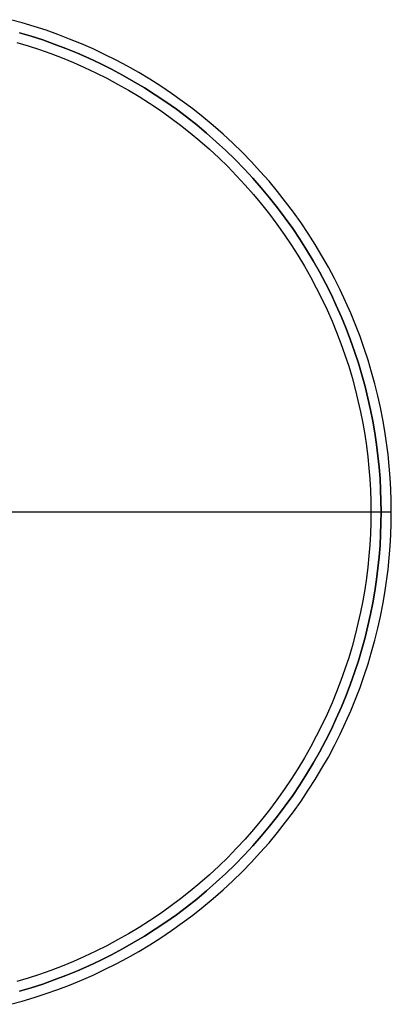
# Model space of a CAD drawing. Header units: millimetres. Extents: x 462 to 1862, y -2207 to -807.
# Tile 10 of 10: x 1351 to 1862, y -2185 to -830. Entities that reach past the tile are written whole.
import ezdxf

# ---------------------------------------------------------------- set-up
doc = ezdxf.new("R2010")
doc.units = ezdxf.units.MM
doc.layers.add('SISTEMA DE SUJECIÓN', color=7, linetype='Continuous')

msp = doc.modelspace()

# ---------------------------------------------------------------- linework, layer by layer
at = {"layer": 'SISTEMA DE SUJECIÓN'}
for points in [[(1338.2, -2184.8), (1354.5, -2180.4), (1370.8, -2175.5), (1387.1, -2170.2), (1403.4, -2164.4), (1419.6, -2158.3), (1435.7, -2151.6), (1451.7, -2144.6), (1467.6, -2137.1), (1483.4, -2129.2), (1499, -2120.9), (1514.5, -2112.1), (1529.8, -2102.9), (1544.9, -2093.3), (1559.8, -2083.3), (1574.5, -2072.9), (1588.9, -2062.1), (1603.1, -2050.9), (1617, -2039.3), (1630.6, -2027.3), (1643.9, -2015), (1656.9, -2002.4), (1669.5, -1989.4), (1681.8, -1976.1), (1693.8, -1962.5), (1705.3, -1948.6), (1716.5, -1934.4), (1727.4, -1920), (1737.8, -1905.3), (1747.8, -1890.4), (1757.4, -1875.3), (1766.6, -1860), (1775.4, -1844.6), (1783.7, -1828.9), (1791.6, -1813.1), (1799.1, -1797.2), (1806.1, -1781.2), (1812.7, -1765.1), (1818.9, -1748.9), (1824.7, -1732.6), (1830, -1716.3), (1834.9, -1700), (1839.3, -1683.7), (1843.4, -1667.4), (1847, -1651), (1850.2, -1634.8), (1853, -1618.6), (1855.4, -1602.4), (1857.4, -1586.3), (1859.1, -1570.3), (1860.3, -1554.4), (1861.2, -1538.6), (1861.7, -1522.9), (1861.9, -1507.4), (1861.7, -1491.9), (1861.2, -1476.2), (1860.3, -1460.4), (1859.1, -1444.5), (1857.4, -1428.5), (1855.4, -1412.4), (1853, -1396.3), (1850.2, -1380), (1847, -1363.8), (1843.4, -1347.4), (1839.3, -1331.1), (1834.9, -1314.8), (1830, -1298.5), (1824.7, -1282.2), (1818.9, -1265.9), (1812.7, -1249.7), (1806.1, -1233.6), (1799.1, -1217.6), (1791.6, -1201.7), (1783.7, -1185.9), (1775.4, -1170.3), (1766.6, -1154.8), (1757.4, -1139.5), (1747.8, -1124.4), (1737.8, -1109.5), (1727.4, -1094.8), (1716.5, -1080.4), (1705.3, -1066.2), (1693.8, -1052.3), (1681.8, -1038.7), (1669.5, -1025.4), (1656.9, -1012.4), (1643.9, -999.8), (1630.6, -987.5), (1617, -975.5), (1603.1, -964), (1588.9, -952.8), (1574.5, -941.9), (1559.8, -931.5), (1544.9, -921.5), (1529.8, -911.9), (1514.5, -902.7), (1499, -893.9), (1483.4, -885.6), (1467.6, -877.7), (1451.7, -870.2), (1435.7, -863.2), (1419.6, -856.6), (1403.4, -850.4), (1387.1, -844.6), (1370.8, -839.3), (1354.5, -834.4), (1338.2, -830)], [(1338.2, -2184.8), (1354.5, -2180.4), (1370.8, -2175.5), (1387.1, -2170.2), (1403.4, -2164.4), (1419.6, -2158.3), (1435.7, -2151.6), (1451.7, -2144.6), (1467.6, -2137.1), (1483.4, -2129.2), (1499, -2120.9), (1514.5, -2112.1), (1529.8, -2102.9), (1544.9, -2093.3), (1559.8, -2083.3), (1574.5, -2072.9), (1588.9, -2062.1), (1603.1, -2050.9), (1617, -2039.3), (1630.6, -2027.3), (1643.9, -2015), (1656.9, -2002.4), (1669.5, -1989.4), (1681.8, -1976.1), (1693.8, -1962.5), (1705.3, -1948.6), (1716.5, -1934.4), (1727.4, -1920), (1737.8, -1905.3), (1747.8, -1890.4), (1757.4, -1875.3), (1766.6, -1860), (1775.4, -1844.6), (1783.7, -1828.9), (1791.6, -1813.1), (1799.1, -1797.2), (1806.1, -1781.2), (1812.7, -1765.1), (1818.9, -1748.9), (1824.7, -1732.6), (1830, -1716.3), (1834.9, -1700), (1839.3, -1683.7), (1843.4, -1667.4), (1847, -1651), (1850.2, -1634.8), (1853, -1618.6), (1855.4, -1602.4), (1857.4, -1586.3), (1859.1, -1570.3), (1860.3, -1554.4), (1861.2, -1538.6), (1861.7, -1522.9), (1861.9, -1507.4), (1861.7, -1491.9), (1861.2, -1476.2), (1860.3, -1460.4), (1859.1, -1444.5), (1857.4, -1428.5), (1855.4, -1412.4), (1853, -1396.3), (1850.2, -1380), (1847, -1363.8), (1843.4, -1347.4), (1839.3, -1331.1), (1834.9, -1314.8), (1830, -1298.5), (1824.7, -1282.2), (1818.9, -1265.9), (1812.7, -1249.7), (1806.1, -1233.6), (1799.1, -1217.6), (1791.6, -1201.7), (1783.7, -1185.9), (1775.4, -1170.3), (1766.6, -1154.8), (1757.4, -1139.5), (1747.8, -1124.4), (1737.8, -1109.5), (1727.4, -1094.8), (1716.5, -1080.4), (1705.3, -1066.2), (1693.8, -1052.3), (1681.8, -1038.7), (1669.5, -1025.4), (1656.9, -1012.4), (1643.9, -999.8), (1630.6, -987.5), (1617, -975.5), (1603.1, -964), (1588.9, -952.8), (1574.5, -941.9), (1559.8, -931.5), (1544.9, -921.5), (1529.8, -911.9), (1514.5, -902.7), (1499, -893.9), (1483.4, -885.6), (1467.6, -877.7), (1451.7, -870.2), (1435.7, -863.2), (1419.6, -856.6), (1403.4, -850.4), (1387.1, -844.6), (1370.8, -839.3), (1354.5, -834.4), (1338.2, -830)], [(1338.2, -2184.8), (1354.5, -2180.4), (1370.8, -2175.5), (1387.1, -2170.2), (1403.4, -2164.4), (1419.6, -2158.3), (1435.7, -2151.6), (1451.7, -2144.6), (1467.6, -2137.1), (1483.4, -2129.2), (1499, -2120.9), (1514.5, -2112.1), (1529.8, -2102.9), (1544.9, -2093.3), (1559.8, -2083.3), (1574.5, -2072.9), (1588.9, -2062.1), (1603.1, -2050.9), (1617, -2039.3), (1630.6, -2027.3), (1643.9, -2015), (1656.9, -2002.4), (1669.5, -1989.4), (1681.8, -1976.1), (1693.8, -1962.5), (1705.3, -1948.6), (1716.5, -1934.4), (1727.4, -1920), (1737.8, -1905.3), (1747.8, -1890.4), (1757.4, -1875.3), (1766.6, -1860), (1775.4, -1844.6), (1783.7, -1828.9), (1791.6, -1813.1), (1799.1, -1797.2), (1806.1, -1781.2), (1812.7, -1765.1), (1818.9, -1748.9), (1824.7, -1732.6), (1830, -1716.3), (1834.9, -1700), (1839.3, -1683.7), (1843.4, -1667.4), (1847, -1651), (1850.2, -1634.8), (1853, -1618.6), (1855.4, -1602.4), (1857.4, -1586.3), (1859.1, -1570.3), (1860.3, -1554.4), (1861.2, -1538.6), (1861.7, -1522.9), (1861.9, -1507.4), (1861.7, -1491.9), (1861.2, -1476.2), (1860.3, -1460.4), (1859.1, -1444.5), (1857.4, -1428.5), (1855.4, -1412.4), (1853, -1396.3), (1850.2, -1380), (1847, -1363.8), (1843.4, -1347.4), (1839.3, -1331.1), (1834.9, -1314.8), (1830, -1298.5), (1824.7, -1282.2), (1818.9, -1265.9), (1812.7, -1249.7), (1806.1, -1233.6), (1799.1, -1217.6), (1791.6, -1201.7), (1783.7, -1185.9), (1775.4, -1170.3), (1766.6, -1154.8), (1757.4, -1139.5), (1747.8, -1124.4), (1737.8, -1109.5), (1727.4, -1094.8), (1716.5, -1080.4), (1705.3, -1066.2), (1693.8, -1052.3), (1681.8, -1038.7), (1669.5, -1025.4), (1656.9, -1012.4), (1643.9, -999.8), (1630.6, -987.5), (1617, -975.5), (1603.1, -964), (1588.9, -952.8), (1574.5, -941.9), (1559.8, -931.5), (1544.9, -921.5), (1529.8, -911.9), (1514.5, -902.7), (1499, -893.9), (1483.4, -885.6), (1467.6, -877.7), (1451.7, -870.2), (1435.7, -863.2), (1419.6, -856.6), (1403.4, -850.4), (1387.1, -844.6), (1370.8, -839.3), (1354.5, -834.4), (1338.2, -830)], [(1350.7, -847.9), (1366.6, -852.7), (1382.6, -857.9), (1398.5, -863.5), (1414.4, -869.6), (1430.2, -876), (1445.9, -883), (1461.5, -890.3), (1477, -898), (1492.3, -906.2), (1507.5, -914.8), (1522.5, -923.8), (1537.3, -933.2), (1551.9, -943), (1566.3, -953.2), (1580.4, -963.8), (1594.3, -974.8), (1607.9, -986.2), (1621.2, -997.9), (1634.3, -1009.9), (1647, -1022.3), (1659.4, -1035), (1671.4, -1048.1), (1683.1, -1061.4), (1694.5, -1075), (1705.5, -1088.9), (1716.1, -1103), (1726.3, -1117.4), (1736.1, -1132), (1745.5, -1146.8), (1754.5, -1161.8), (1763.1, -1177), (1771.3, -1192.3), (1779, -1207.8), (1786.3, -1223.4), (1793.3, -1239.1), (1799.7, -1254.9), (1805.8, -1270.8), (1811.4, -1286.7), (1816.6, -1302.7), (1821.4, -1318.6), (1825.8, -1334.6), (1829.7, -1350.6), (1833.3, -1366.6), (1836.4, -1382.6), (1839.2, -1398.5), (1841.6, -1414.3), (1843.5, -1430.1), (1845.1, -1445.8), (1846.4, -1461.3), (1847.2, -1476.8), (1847.7, -1492.2), (1847.9, -1507.4), (1847.7, -1522.6), (1847.2, -1538), (1846.4, -1553.5), (1845.1, -1569), (1843.5, -1584.7), (1841.6, -1600.5), (1839.2, -1616.3), (1836.4, -1632.2), (1833.3, -1648.2), (1829.7, -1664.2), (1825.8, -1680.2), (1821.4, -1696.2), (1816.6, -1712.2), (1811.4, -1728.1), (1805.8, -1744), (1799.7, -1759.9), (1793.3, -1775.7), (1786.3, -1791.4), (1779, -1807), (1771.3, -1822.5), (1763.1, -1837.8), (1754.5, -1853), (1745.5, -1868), (1736.1, -1882.8), (1726.3, -1897.4), (1716.1, -1911.8), (1705.5, -1925.9), (1694.5, -1939.8), (1683.1, -1953.4), (1671.4, -1966.7), (1659.4, -1979.8), (1647, -1992.5), (1634.3, -2004.9), (1621.2, -2016.9), (1607.9, -2028.6), (1594.3, -2040), (1580.4, -2051), (1566.3, -2061.6), (1551.9, -2071.8), (1537.3, -2081.6), (1522.5, -2091), (1507.5, -2100), (1492.3, -2108.6), (1477, -2116.8), (1461.5, -2124.5), (1445.9, -2131.9), (1430.2, -2138.8), (1414.4, -2145.2), (1398.5, -2151.3), (1382.6, -2156.9), (1366.6, -2162.1), (1350.7, -2166.9)], [(1350.7, -2166.9), (1366.6, -2162.1), (1382.6, -2156.9), (1398.5, -2151.3), (1414.4, -2145.2), (1430.2, -2138.8), (1445.9, -2131.9), (1461.5, -2124.5), (1477, -2116.8), (1492.3, -2108.6), (1507.5, -2100), (1522.5, -2091), (1537.3, -2081.6), (1551.9, -2071.8), (1566.3, -2061.6), (1580.4, -2051), (1594.3, -2040), (1607.9, -2028.6), (1621.2, -2016.9), (1634.3, -2004.9), (1647, -1992.5), (1659.4, -1979.8), (1671.4, -1966.7), (1683.1, -1953.4), (1694.5, -1939.8), (1705.5, -1925.9), (1716.1, -1911.8), (1726.3, -1897.4), (1736.1, -1882.8), (1745.5, -1868), (1754.5, -1853), (1763.1, -1837.8), (1771.3, -1822.5), (1779, -1807), (1786.3, -1791.4), (1793.3, -1775.7), (1799.7, -1759.9), (1805.8, -1744), (1811.4, -1728.1), (1816.6, -1712.2), (1821.4, -1696.2), (1825.8, -1680.2), (1829.7, -1664.2), (1833.3, -1648.2), (1836.4, -1632.2), (1839.2, -1616.3), (1841.6, -1600.5), (1843.5, -1584.7), (1845.1, -1569), (1846.4, -1553.5), (1847.2, -1538), (1847.7, -1522.6), (1847.9, -1507.4), (1847.7, -1492.2), (1847.2, -1476.8), (1846.4, -1461.3), (1845.1, -1445.8), (1843.5, -1430.1), (1841.6, -1414.3), (1839.2, -1398.5), (1836.4, -1382.6), (1833.3, -1366.6), (1829.7, -1350.6), (1825.8, -1334.6), (1821.4, -1318.6), (1816.6, -1302.7), (1811.4, -1286.7), (1805.8, -1270.8), (1799.7, -1254.9), (1793.3, -1239.1), (1786.3, -1223.4), (1779, -1207.8), (1771.3, -1192.3), (1763.1, -1177), (1754.5, -1161.8), (1745.5, -1146.8), (1736.1, -1132), (1726.3, -1117.4), (1716.1, -1103), (1705.5, -1088.9), (1694.5, -1075), (1683.1, -1061.4), (1671.4, -1048.1), (1659.4, -1035), (1647, -1022.3), (1634.3, -1009.9), (1621.2, -997.9), (1607.9, -986.2), (1594.3, -974.8), (1580.4, -963.8), (1566.3, -953.2), (1551.9, -943), (1537.3, -933.2), (1522.5, -923.8), (1507.5, -914.8), (1492.3, -906.2), (1477, -898), (1461.5, -890.3), (1445.9, -883), (1430.2, -876), (1414.4, -869.6), (1398.5, -863.5), (1382.6, -857.9), (1366.6, -852.7), (1350.7, -847.9)], [(1350.7, -847.9), (1366.6, -852.7), (1382.6, -857.9), (1398.5, -863.5), (1414.4, -869.6), (1430.2, -876), (1445.9, -883), (1461.5, -890.3), (1477, -898), (1492.3, -906.2), (1507.5, -914.8), (1522.5, -923.8), (1537.3, -933.2), (1551.9, -943), (1566.3, -953.2), (1580.4, -963.8), (1594.3, -974.8), (1607.9, -986.2), (1621.2, -997.9), (1634.3, -1009.9), (1647, -1022.3), (1659.4, -1035), (1671.4, -1048.1), (1683.1, -1061.4), (1694.5, -1075), (1705.5, -1088.9), (1716.1, -1103), (1726.3, -1117.4), (1736.1, -1132), (1745.5, -1146.8), (1754.5, -1161.8), (1763.1, -1177), (1771.3, -1192.3), (1779, -1207.8), (1786.3, -1223.4), (1793.3, -1239.1), (1799.7, -1254.9), (1805.8, -1270.8), (1811.4, -1286.7), (1816.6, -1302.7), (1821.4, -1318.6), (1825.8, -1334.6), (1829.7, -1350.6), (1833.3, -1366.6), (1836.4, -1382.6), (1839.2, -1398.5), (1841.6, -1414.3), (1843.5, -1430.1), (1845.1, -1445.8), (1846.4, -1461.3), (1847.2, -1476.8), (1847.7, -1492.2), (1847.9, -1507.4), (1847.7, -1522.6), (1847.2, -1538), (1846.4, -1553.5), (1845.1, -1569), (1843.5, -1584.7), (1841.6, -1600.5), (1839.2, -1616.3), (1836.4, -1632.2), (1833.3, -1648.2), (1829.7, -1664.2), (1825.8, -1680.2), (1821.4, -1696.2), (1816.6, -1712.2), (1811.4, -1728.1), (1805.8, -1744), (1799.7, -1759.9), (1793.3, -1775.7), (1786.3, -1791.4), (1779, -1807), (1771.3, -1822.5), (1763.1, -1837.8), (1754.5, -1853), (1745.5, -1868), (1736.1, -1882.8), (1726.3, -1897.4), (1716.1, -1911.8), (1705.5, -1925.9), (1694.5, -1939.8), (1683.1, -1953.4), (1671.4, -1966.7), (1659.4, -1979.8), (1647, -1992.5), (1634.3, -2004.9), (1621.2, -2016.9), (1607.9, -2028.6), (1594.3, -2040), (1580.4, -2051), (1566.3, -2061.6), (1551.9, -2071.8), (1537.3, -2081.6), (1522.5, -2091), (1507.5, -2100), (1492.3, -2108.6), (1477, -2116.8), (1461.5, -2124.5), (1445.9, -2131.9), (1430.2, -2138.8), (1414.4, -2145.2), (1398.5, -2151.3), (1382.6, -2156.9), (1366.6, -2162.1), (1350.7, -2166.9)], [(1346.8, -861.3), (1362.5, -866), (1378.1, -871.1), (1393.7, -876.7), (1409.3, -882.6), (1424.7, -888.9), (1440.1, -895.7), (1455.4, -902.9), (1470.5, -910.5), (1485.6, -918.5), (1500.4, -926.9), (1515.1, -935.7), (1529.6, -944.9), (1543.9, -954.6), (1558, -964.6), (1571.9, -974.9), (1585.5, -985.7), (1598.8, -996.8), (1611.9, -1008.3), (1624.6, -1020.1), (1637.1, -1032.2), (1649.2, -1044.7), (1661, -1057.5), (1672.5, -1070.5), (1683.6, -1083.8), (1694.4, -1097.4), (1704.7, -1111.3), (1714.7, -1125.4), (1724.4, -1139.7), (1733.6, -1154.2), (1742.4, -1168.9), (1750.8, -1183.7), (1758.8, -1198.8), (1766.4, -1213.9), (1773.6, -1229.2), (1780.4, -1244.6), (1786.7, -1260), (1792.6, -1275.6), (1798.2, -1291.2), (1803.3, -1306.8), (1808, -1322.5), (1812.2, -1338.2), (1816.1, -1353.8), (1819.6, -1369.5), (1822.7, -1385.1), (1825.4, -1400.7), (1827.7, -1416.2), (1829.6, -1431.7), (1831.2, -1447), (1832.4, -1462.3), (1833.2, -1477.4), (1833.7, -1492.5), (1833.9, -1507.4), (1833.7, -1522.3), (1833.2, -1537.4), (1832.4, -1552.5), (1831.2, -1567.8), (1829.6, -1583.1), (1827.7, -1598.6), (1825.4, -1614.1), (1822.7, -1629.7), (1819.6, -1645.3), (1816.1, -1661), (1812.2, -1676.6), (1808, -1692.3), (1803.3, -1708), (1798.2, -1723.6), (1792.6, -1739.2), (1786.7, -1754.8), (1780.4, -1770.2), (1773.6, -1785.6), (1766.4, -1800.9), (1758.8, -1816), (1750.8, -1831.1), (1742.4, -1845.9), (1733.6, -1860.6), (1724.4, -1875.1), (1714.7, -1889.4), (1704.7, -1903.5), (1694.4, -1917.4), (1683.6, -1931), (1672.5, -1944.3), (1661, -1957.4), (1649.2, -1970.1), (1637.1, -1982.6), (1624.6, -1994.7), (1611.9, -2006.5), (1598.8, -2018), (1585.5, -2029.1), (1571.9, -2039.9), (1558, -2050.2), (1543.9, -2060.2), (1529.6, -2069.9), (1515.1, -2079.1), (1500.4, -2087.9), (1485.6, -2096.3), (1470.5, -2104.3), (1455.4, -2111.9), (1440.1, -2119.1), (1424.7, -2125.9), (1409.3, -2132.2), (1393.7, -2138.2), (1378.1, -2143.7), (1362.5, -2148.8), (1346.8, -2153.5)], [(1346.8, -861.3), (1362.5, -866), (1378.1, -871.1), (1393.7, -876.7), (1409.3, -882.6), (1424.7, -888.9), (1440.1, -895.7), (1455.4, -902.9), (1470.5, -910.5), (1485.6, -918.5), (1500.4, -926.9), (1515.1, -935.7), (1529.6, -944.9), (1543.9, -954.6), (1558, -964.6), (1571.9, -974.9), (1585.5, -985.7), (1598.8, -996.8), (1611.9, -1008.3), (1624.6, -1020.1), (1637.1, -1032.2), (1649.2, -1044.7), (1661, -1057.5), (1672.5, -1070.5), (1683.6, -1083.8), (1694.4, -1097.4), (1704.7, -1111.3), (1714.7, -1125.4), (1724.4, -1139.7), (1733.6, -1154.2), (1742.4, -1168.9), (1750.8, -1183.7), (1758.8, -1198.8), (1766.4, -1213.9), (1773.6, -1229.2), (1780.4, -1244.6), (1786.7, -1260), (1792.6, -1275.6), (1798.2, -1291.2), (1803.3, -1306.8), (1808, -1322.5), (1812.2, -1338.2), (1816.1, -1353.8), (1819.6, -1369.5), (1822.7, -1385.1), (1825.4, -1400.7), (1827.7, -1416.2), (1829.6, -1431.7), (1831.2, -1447), (1832.4, -1462.3), (1833.2, -1477.4), (1833.7, -1492.5), (1833.9, -1507.4), (1833.7, -1522.3), (1833.2, -1537.4), (1832.4, -1552.5), (1831.2, -1567.8), (1829.6, -1583.1), (1827.7, -1598.6), (1825.4, -1614.1), (1822.7, -1629.7), (1819.6, -1645.3), (1816.1, -1661), (1812.2, -1676.6), (1808, -1692.3), (1803.3, -1708), (1798.2, -1723.6), (1792.6, -1739.2), (1786.7, -1754.8), (1780.4, -1770.2), (1773.6, -1785.6), (1766.4, -1800.9), (1758.8, -1816), (1750.8, -1831.1), (1742.4, -1845.9), (1733.6, -1860.6), (1724.4, -1875.1), (1714.7, -1889.4), (1704.7, -1903.5), (1694.4, -1917.4), (1683.6, -1931), (1672.5, -1944.3), (1661, -1957.4), (1649.2, -1970.1), (1637.1, -1982.6), (1624.6, -1994.7), (1611.9, -2006.5), (1598.8, -2018), (1585.5, -2029.1), (1571.9, -2039.9), (1558, -2050.2), (1543.9, -2060.2), (1529.6, -2069.9), (1515.1, -2079.1), (1500.4, -2087.9), (1485.6, -2096.3), (1470.5, -2104.3), (1455.4, -2111.9), (1440.1, -2119.1), (1424.7, -2125.9), (1409.3, -2132.2), (1393.7, -2138.2), (1378.1, -2143.7), (1362.5, -2148.8), (1346.8, -2153.5)], [(1346.8, -861.3), (1362.5, -866), (1378.1, -871.1), (1393.7, -876.7), (1409.3, -882.6), (1424.7, -888.9), (1440.1, -895.7), (1455.4, -902.9), (1470.5, -910.5), (1485.6, -918.5), (1500.4, -926.9), (1515.1, -935.7), (1529.6, -944.9), (1543.9, -954.6), (1558, -964.6), (1571.9, -974.9), (1585.5, -985.7), (1598.8, -996.8), (1611.9, -1008.3), (1624.6, -1020.1), (1637.1, -1032.2), (1649.2, -1044.7), (1661, -1057.5), (1672.5, -1070.5), (1683.6, -1083.8), (1694.4, -1097.4), (1704.7, -1111.3), (1714.7, -1125.4), (1724.4, -1139.7), (1733.6, -1154.2), (1742.4, -1168.9), (1750.8, -1183.7), (1758.8, -1198.8), (1766.4, -1213.9), (1773.6, -1229.2), (1780.4, -1244.6), (1786.7, -1260), (1792.6, -1275.6), (1798.2, -1291.2), (1803.3, -1306.8), (1808, -1322.5), (1812.2, -1338.2), (1816.1, -1353.8), (1819.6, -1369.5), (1822.7, -1385.1), (1825.4, -1400.7), (1827.7, -1416.2), (1829.6, -1431.7), (1831.2, -1447), (1832.4, -1462.3), (1833.2, -1477.4), (1833.7, -1492.5), (1833.9, -1507.4), (1833.7, -1522.3), (1833.2, -1537.4), (1832.4, -1552.5), (1831.2, -1567.8), (1829.6, -1583.1), (1827.7, -1598.6), (1825.4, -1614.1), (1822.7, -1629.7), (1819.6, -1645.3), (1816.1, -1661), (1812.2, -1676.6), (1808, -1692.3), (1803.3, -1708), (1798.2, -1723.6), (1792.6, -1739.2), (1786.7, -1754.8), (1780.4, -1770.2), (1773.6, -1785.6), (1766.4, -1800.9), (1758.8, -1816), (1750.8, -1831.1), (1742.4, -1845.9), (1733.6, -1860.6), (1724.4, -1875.1), (1714.7, -1889.4), (1704.7, -1903.5), (1694.4, -1917.4), (1683.6, -1931), (1672.5, -1944.3), (1661, -1957.4), (1649.2, -1970.1), (1637.1, -1982.6), (1624.6, -1994.7), (1611.9, -2006.5), (1598.8, -2018), (1585.5, -2029.1), (1571.9, -2039.9), (1558, -2050.2), (1543.9, -2060.2), (1529.6, -2069.9), (1515.1, -2079.1), (1500.4, -2087.9), (1485.6, -2096.3), (1470.5, -2104.3), (1455.4, -2111.9), (1440.1, -2119.1), (1424.7, -2125.9), (1409.3, -2132.2), (1393.7, -2138.2), (1378.1, -2143.7), (1362.5, -2148.8), (1346.8, -2153.5)], [(1346.8, -861.3), (1362.5, -866), (1378.1, -871.1), (1393.7, -876.7), (1409.3, -882.6), (1424.7, -888.9), (1440.1, -895.7), (1455.4, -902.9), (1470.5, -910.5), (1485.6, -918.5), (1500.4, -926.9), (1515.1, -935.7), (1529.6, -944.9), (1543.9, -954.6), (1558, -964.6), (1571.9, -974.9), (1585.5, -985.7), (1598.8, -996.8), (1611.9, -1008.3), (1624.6, -1020.1), (1637.1, -1032.2), (1649.2, -1044.7), (1661, -1057.5), (1672.5, -1070.5), (1683.6, -1083.8), (1694.4, -1097.4), (1704.7, -1111.3), (1714.7, -1125.4), (1724.4, -1139.7), (1733.6, -1154.2), (1742.4, -1168.9), (1750.8, -1183.7), (1758.8, -1198.8), (1766.4, -1213.9), (1773.6, -1229.2), (1780.4, -1244.6), (1786.7, -1260), (1792.6, -1275.6), (1798.2, -1291.2), (1803.3, -1306.8), (1808, -1322.5), (1812.2, -1338.2), (1816.1, -1353.8), (1819.6, -1369.5), (1822.7, -1385.1), (1825.4, -1400.7), (1827.7, -1416.2), (1829.6, -1431.7), (1831.2, -1447), (1832.4, -1462.3), (1833.2, -1477.4), (1833.7, -1492.5), (1833.9, -1507.4), (1833.7, -1522.3), (1833.2, -1537.4), (1832.4, -1552.5), (1831.2, -1567.8), (1829.6, -1583.1), (1827.7, -1598.6), (1825.4, -1614.1), (1822.7, -1629.7), (1819.6, -1645.3), (1816.1, -1661), (1812.2, -1676.6), (1808, -1692.3), (1803.3, -1708), (1798.2, -1723.6), (1792.6, -1739.2), (1786.7, -1754.8), (1780.4, -1770.2), (1773.6, -1785.6), (1766.4, -1800.9), (1758.8, -1816), (1750.8, -1831.1), (1742.4, -1845.9), (1733.6, -1860.6), (1724.4, -1875.1), (1714.7, -1889.4), (1704.7, -1903.5), (1694.4, -1917.4), (1683.6, -1931), (1672.5, -1944.3), (1661, -1957.4), (1649.2, -1970.1), (1637.1, -1982.6), (1624.6, -1994.7), (1611.9, -2006.5), (1598.8, -2018), (1585.5, -2029.1), (1571.9, -2039.9), (1558, -2050.2), (1543.9, -2060.2), (1529.6, -2069.9), (1515.1, -2079.1), (1500.4, -2087.9), (1485.6, -2096.3), (1470.5, -2104.3), (1455.4, -2111.9), (1440.1, -2119.1), (1424.7, -2125.9), (1409.3, -2132.2), (1393.7, -2138.2), (1378.1, -2143.7), (1362.5, -2148.8), (1346.8, -2153.5)], [(1346.8, -861.3), (1362.5, -866), (1378.1, -871.1), (1393.7, -876.7), (1409.3, -882.6), (1424.7, -888.9), (1440.1, -895.7), (1455.4, -902.9), (1470.5, -910.5), (1485.6, -918.5), (1500.4, -926.9), (1515.1, -935.7), (1529.6, -944.9), (1543.9, -954.6), (1558, -964.6), (1571.9, -974.9), (1585.5, -985.7), (1598.8, -996.8), (1611.9, -1008.3), (1624.6, -1020.1), (1637.1, -1032.2), (1649.2, -1044.7), (1661, -1057.5), (1672.5, -1070.5), (1683.6, -1083.8), (1694.4, -1097.4), (1704.7, -1111.3), (1714.7, -1125.4), (1724.4, -1139.7), (1733.6, -1154.2), (1742.4, -1168.9), (1750.8, -1183.7), (1758.8, -1198.8), (1766.4, -1213.9), (1773.6, -1229.2), (1780.4, -1244.6), (1786.7, -1260), (1792.6, -1275.6), (1798.2, -1291.2), (1803.3, -1306.8), (1808, -1322.5), (1812.2, -1338.2), (1816.1, -1353.8), (1819.6, -1369.5), (1822.7, -1385.1), (1825.4, -1400.7), (1827.7, -1416.2), (1829.6, -1431.7), (1831.2, -1447), (1832.4, -1462.3), (1833.2, -1477.4), (1833.7, -1492.5), (1833.9, -1507.4), (1833.7, -1522.3), (1833.2, -1537.4), (1832.4, -1552.5), (1831.2, -1567.8), (1829.6, -1583.1), (1827.7, -1598.6), (1825.4, -1614.1), (1822.7, -1629.7), (1819.6, -1645.3), (1816.1, -1661), (1812.2, -1676.6), (1808, -1692.3), (1803.3, -1708), (1798.2, -1723.6), (1792.6, -1739.2), (1786.7, -1754.8), (1780.4, -1770.2), (1773.6, -1785.6), (1766.4, -1800.9), (1758.8, -1816), (1750.8, -1831.1), (1742.4, -1845.9), (1733.6, -1860.6), (1724.4, -1875.1), (1714.7, -1889.4), (1704.7, -1903.5), (1694.4, -1917.4), (1683.6, -1931), (1672.5, -1944.3), (1661, -1957.4), (1649.2, -1970.1), (1637.1, -1982.6), (1624.6, -1994.7), (1611.9, -2006.5), (1598.8, -2018), (1585.5, -2029.1), (1571.9, -2039.9), (1558, -2050.2), (1543.9, -2060.2), (1529.6, -2069.9), (1515.1, -2079.1), (1500.4, -2087.9), (1485.6, -2096.3), (1470.5, -2104.3), (1455.4, -2111.9), (1440.1, -2119.1), (1424.7, -2125.9), (1409.3, -2132.2), (1393.7, -2138.2), (1378.1, -2143.7), (1362.5, -2148.8), (1346.8, -2153.5)], [(489.9, -1507.4), (1833.9, -1507.4)], [(1336.9, -1507.4), (1847.9, -1507.4)], [(1833.9, -1507.4), (1861.9, -1507.4)], [(1847.9, -1507.4), (1861.9, -1507.4)]]:
    msp.add_lwpolyline(points, dxfattribs=at)
at = {"layer": 'SISTEMA DE SUJECIÓN', "extrusion": (1, 0, 0)}
for points in [[(-1507.4, 0), (-1507.4, 116.7)], [(-1507.4, 116.7), (-1507.4, 134.2)], [(-1507.4, 148.2), (-1507.4, 350)], [(-1507.4, 0), (-1507.4, 350)]]:
    msp.add_lwpolyline(points, dxfattribs=at)

doc.saveas('drawing.dxf')
